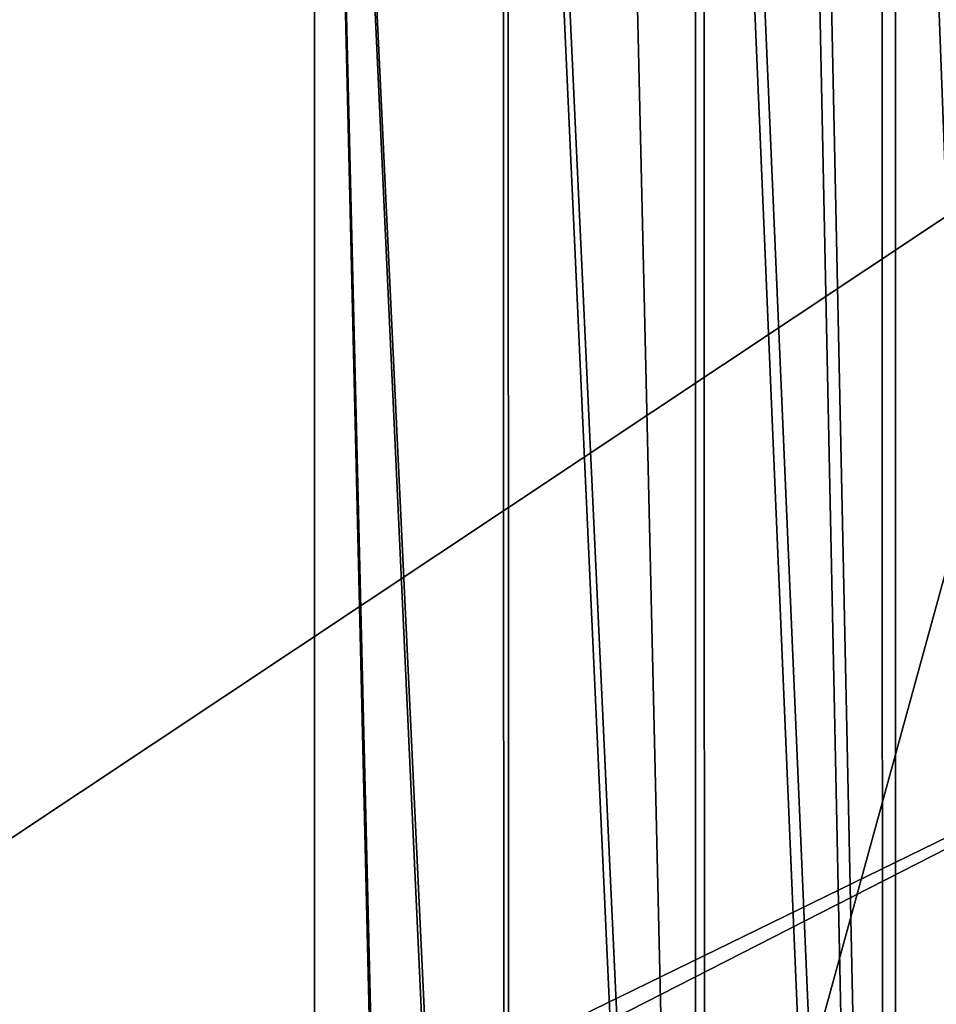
# Model space of a CAD drawing. Header units: metres. Extents: x -1004 to 0, y -808 to 0.
# Tile 68 of 122: x -215 to -117, y -441 to -336. Entities that reach past the tile are written whole.
import ezdxf

# ---------------------------------------------------------------- set-up
doc = ezdxf.new("R2010")
doc.units = ezdxf.units.M

msp = doc.modelspace()

# ---------------------------------------------------------------- linework, layer by layer
at = {"layer": 'top0123411'}
for points in [[(-10, -10, 90), (-502.018646, -625.846375, 90), (-994.037292, -10, 90)], [(-494.003571, -626.560364, 90), (-502.018646, -625.846375, 90), (-10, -10, 90)], [(-485.779327, -628.854126, 90), (-494.003571, -626.560364, 90), (-10, -10, 90)], [(-477.800262, -632.855408, 90), (-485.779327, -628.854126, 90), (-10, -10, 90)], [(-10, -10, 90), (-470.61264, -638.481506, 90), (-477.800262, -632.855408, 90)], [(-217.024689, -763.271118, 90), (-470.61264, -638.481506, 90), (-10, -10, 90)], [(-10.00001, -794.032166, 90), (-217.024689, -763.271118, 90), (-10, -10, 90)], [(-406.245697, -78.120522, 118.659462), (-490.16217, -606.131226, 109.443001), (-63.32338, -322.340668, 114.396584)], [(-490.16217, -606.131226, 109.443001), (-62.767208, -397.710876, 113.080994), (-63.32338, -322.340668, 114.396584)], [(-490.16217, -606.131226, 109.443001), (-478.035339, -609.617432, 109.382149), (-62.767208, -397.710876, 113.080994)], [(-478.035339, -609.617432, 109.382149), (-63.974846, -472.164825, 111.781395), (-62.767208, -397.710876, 113.080994)]]:
    msp.add_3dface(points, dxfattribs=at)
at = {"layer": 'top0123412'}
for points in [[(-102.243904, -155.042709, 2143.80835), (-121.205559, -172.402756, 2155.380371), (-101.950951, -675.943726, 2143.593506)], [(-104.076797, -156.881226, 2141.547363), (-103.794624, -674.098572, 2141.340576), (-122.603645, -173.842346, 2152.853516)], [(-121.205559, -172.402756, 2155.380371), (-131.320541, -179.259811, 2159.951416), (-121.18924, -658.057739, 2155.372314)], [(-121.205559, -172.402756, 2155.380371), (-121.18924, -658.057739, 2155.372314), (-101.950951, -675.943726, 2143.593506)], [(-122.603645, -173.842346, 2152.853516), (-122.590469, -656.636841, 2152.847168), (-132.490845, -180.545166, 2157.321777)], [(-103.794624, -674.098572, 2141.340576), (-122.590469, -656.636841, 2152.847168), (-122.603645, -173.842346, 2152.853516)], [(-131.320541, -179.259811, 2159.951416), (-141.632095, -184.797073, 2163.642578), (-121.18924, -658.057739, 2155.372314)], [(-122.590469, -656.636841, 2152.847168), (-142.570206, -185.957825, 2160.929688), (-132.490845, -180.545166, 2157.321777)], [(-141.632095, -184.797073, 2163.642578), (-152.151352, -189.069901, 2166.490723), (-141.605133, -643.628845, 2163.634033)], [(-121.18924, -658.057739, 2155.372314), (-141.632095, -184.797073, 2163.642578), (-141.605133, -643.628845, 2163.634033)], [(-142.546951, -642.57135, 2160.922363), (-163.101563, -193.037292, 2165.648926), (-142.570206, -185.957825, 2160.929688)], [(-122.590469, -656.636841, 2152.847168), (-142.546951, -642.57135, 2160.922363), (-142.570206, -185.957825, 2160.929688)], [(-141.605133, -643.628845, 2163.634033), (-152.151352, -189.069901, 2166.490723), (-162.636093, -192.039505, 2168.470215)], [(-162.636093, -192.039505, 2168.470215), (-183.245575, -194.333847, 2169.999756), (-162.414154, -634.310059, 2168.437012)], [(-141.605133, -643.628845, 2163.634033), (-162.636093, -192.039505, 2168.470215), (-162.414154, -634.310059, 2168.437012)], [(-163.002258, -633.469421, 2165.634033), (-183.245575, -195.279739, 2167.143799), (-163.101563, -193.037292, 2165.648926)], [(-142.546951, -642.57135, 2160.922363), (-163.002258, -633.469421, 2165.634033), (-163.101563, -193.037292, 2165.648926)], [(-502.018646, -194.333847, 2169.999756), (-820.791748, -631.100647, 2169.999756), (-183.245575, -631.100647, 2169.999756)], [(-183.245575, -194.333847, 2169.999756), (-502.018646, -194.333847, 2169.999756), (-183.245575, -631.100647, 2169.999756)], [(-162.414154, -634.310059, 2168.437012), (-183.245575, -194.333847, 2169.999756), (-172.680344, -631.93158, 2169.599609)], [(-183.245575, -194.333847, 2169.999756), (-183.245575, -631.100647, 2169.999756), (-172.680344, -631.93158, 2169.599609)], [(-183.245575, -630.385498, 2167.143799), (-820.791748, -630.385498, 2167.143799), (-502.018646, -195.279739, 2167.143799)], [(-183.245575, -195.279739, 2167.143799), (-183.245575, -630.385498, 2167.143799), (-502.018646, -195.279739, 2167.143799)], [(-163.002258, -633.469421, 2165.634033), (-172.980499, -631.183411, 2166.757324), (-183.245575, -195.279739, 2167.143799)], [(-172.980499, -631.183411, 2166.757324), (-183.245575, -630.385498, 2167.143799), (-183.245575, -195.279739, 2167.143799)]]:
    msp.add_3dface(points, dxfattribs=at)

doc.saveas('drawing.dxf')
